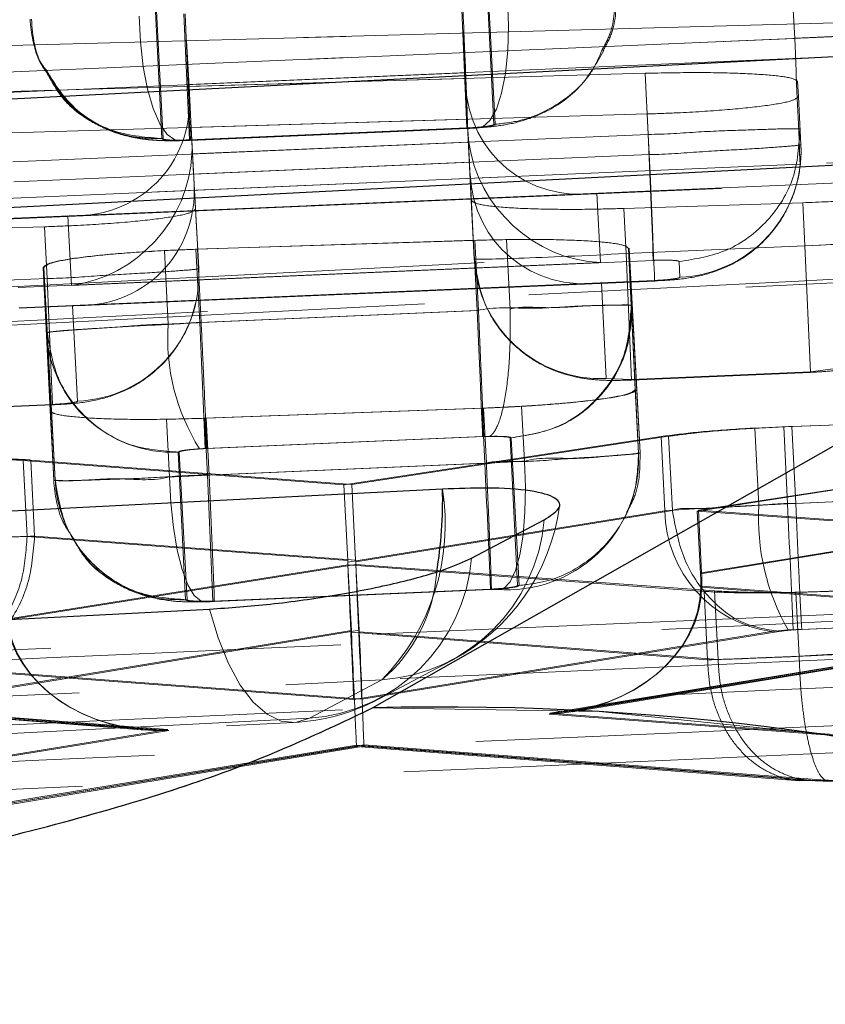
# Model space of a CAD drawing. Header units: millimetres. Extents: x 21 to 401, y 14 to 292.
# Tile 29 of 52: x 207.28 to 208.87, y 277.02 to 278.97. Entities that reach past the tile are written whole.
import ezdxf

# ---------------------------------------------------------------- set-up
doc = ezdxf.new("R2010")
doc.units = ezdxf.units.MM
doc.linetypes.add('HIDDEN', pattern=[1.905, 1.27, -0.635])

msp = doc.modelspace()

# ---------------------------------------------------------------- linework, layer by layer
at = {"color": 7, "linetype": 'Continuous', "lineweight": 25}
for p, q in [((207.973684, 277.609), (211.761988, 279.763767)), ((208.168848, 277.904535), (208.312298, 277.980486))]:
    msp.add_line(p, q, dxfattribs=at)
at = {"color": 7, "linetype": 'HIDDEN', "lineweight": 18}
for p, q in [((207.973684, 277.609), (211.761988, 279.763767)), ((208.213086, 278.761277), (208.198703, 279.052788)), ((208.200275, 279.052982), (208.215932, 278.761441)), ((207.543223, 279.024715), (207.557524, 278.733158)), ((207.560378, 278.733203), (207.544803, 279.024715)), ((208.807065, 278.931165), (208.801496, 279.039541)), ((207.611772, 278.730595), (207.601129, 278.979385)), ((209.107014, 278.967852), (207.606348, 278.926099)), ((206.651448, 278.900156), (208.152155, 278.941149)), ((206.654607, 278.838703), (208.807065, 278.931165)), ((209.108232, 278.944099), (206.955775, 278.851638)), ((207.606348, 278.926099), (207.611165, 278.836379)), ((207.610778, 278.83991), (207.606348, 278.926099)), ((208.152155, 278.941149), (208.156529, 278.851936)), ((208.156153, 278.863335), (208.152155, 278.941149)), ((207.610778, 278.83991), (209.110278, 278.904328)), ((208.156153, 278.863335), (206.656652, 278.798917)), ((208.156529, 278.851936), (207.256033, 278.826335)), ((207.611165, 278.836379), (208.511653, 278.862143)), ((208.161957, 278.746286), (208.156529, 278.851936)), ((208.517852, 278.741533), (208.511653, 278.862143)), ((207.616783, 278.727064), (207.611165, 278.836379)), ((208.161957, 278.746286), (208.157389, 278.839225)), ((208.814419, 278.816009), (208.812903, 278.845528)), ((208.812903, 278.845513), (208.814419, 278.816009)), ((207.616783, 278.727064), (207.611802, 278.819958)), ((208.819295, 278.721133), (208.814419, 278.816009)), ((207.26022, 278.744826), (208.160485, 278.771231)), ((208.515785, 278.781766), (207.615527, 278.755197)), ((208.160485, 278.771231), (208.168338, 278.611133)), ((208.16484, 278.686488), (208.160485, 278.771231)), ((208.519894, 278.701747), (208.515785, 278.781766)), ((207.611772, 278.730595), (208.159744, 278.754139)), ((207.611817, 278.729612), (208.159774, 278.753171)), ((208.160899, 278.754184), (207.614019, 278.7307)), ((207.614093, 278.729716), (208.161107, 278.753215)), ((207.615527, 278.755197), (207.624177, 278.594131)), ((207.620258, 278.663093), (207.615527, 278.755197)), ((208.145692, 278.752545), (208.187225, 278.755048)), ((208.159744, 278.754139), (208.175509, 278.755033)), ((208.160899, 278.754184), (208.161103, 278.753305)), ((207.614019, 278.7307), (207.599069, 278.730253)), ((208.517852, 278.741533), (207.616861, 278.70282)), ((207.26316, 278.68762), (208.163782, 278.726319)), ((207.599069, 278.730253), (207.592106, 278.729075)), ((206.966462, 278.602848), (209.118194, 278.69528)), ((207.620258, 278.663093), (208.519894, 278.701747)), ((208.817753, 278.682375), (206.665295, 278.589899)), ((208.16484, 278.686488), (207.265205, 278.647834)), ((209.120966, 278.655523), (207.371636, 278.580377)), ((207.393723, 278.580347), (209.121006, 278.654555)), ((208.174276, 278.495589), (208.16608, 278.662378)), ((207.630224, 278.476411), (207.621283, 278.643155)), ((206.66734, 278.550113), (208.41667, 278.625274)), ((206.667381, 278.549144), (208.394698, 278.623352)), ((208.41667, 278.625274), (208.423401, 278.488213)), ((208.174276, 278.495589), (208.168338, 278.611133)), ((208.469606, 278.595174), (208.822983, 278.606454)), ((208.474184, 278.506139), (208.469606, 278.595174)), ((208.827357, 278.521309), (208.822983, 278.606454)), ((207.371636, 278.580377), (207.378986, 278.443346)), ((207.630224, 278.476411), (207.624177, 278.594131)), ((207.325528, 278.559083), (206.97214, 278.548071)), ((207.33077, 278.457025), (207.325528, 278.559083)), ((207.624814, 278.514603), (208.172879, 278.532246)), ((207.627772, 278.514707), (208.175837, 278.532335)), ((208.180009, 278.393427), (208.172879, 278.532246)), ((208.182967, 278.393546), (208.175837, 278.532335)), ((208.238224, 278.533796), (208.258069, 278.533781)), ((208.245273, 278.396571), (208.238224, 278.533796)), ((208.827357, 278.521309), (208.474184, 278.506139)), ((208.475131, 278.518731), (208.480301, 278.516451)), ((208.480305, 278.516451), (208.480301, 278.516525)), ((208.838045, 278.27155), (208.827357, 278.521309)), ((207.562483, 278.512055), (207.624814, 278.514603)), ((207.569952, 278.366679), (207.562483, 278.512055)), ((207.63225, 278.369898), (207.624814, 278.514603)), ((207.635204, 278.370017), (207.627772, 278.514707)), ((208.484872, 278.256366), (208.474184, 278.506139)), ((208.48444, 278.403783), (208.478655, 278.516347)), ((208.478655, 278.516347), (208.492371, 278.237635)), ((208.480301, 278.516451), (208.495318, 278.237784)), ((208.486083, 278.403962), (208.480301, 278.516451)), ((208.423401, 278.488213), (207.273847, 278.438831)), ((207.329619, 278.350005), (207.322999, 278.47884)), ((207.336835, 278.196016), (207.322999, 278.47884)), ((207.339785, 278.196076), (207.324653, 278.478855)), ((207.331273, 278.350035), (207.324653, 278.478855)), ((207.378986, 278.443346), (208.527802, 278.492698)), ((208.57872, 278.490463), (208.58031, 278.459513)), ((206.977597, 278.441856), (207.33077, 278.457025)), ((207.275893, 278.399045), (208.425357, 278.448427)), ((207.275934, 278.398076), (208.403385, 278.446505)), ((207.33077, 278.457025), (207.341506, 278.20822)), ((208.530581, 278.452942), (207.381117, 278.40356)), ((207.403204, 278.403545), (208.530622, 278.451974)), ((208.425357, 278.448427), (208.434633, 278.259614)), ((207.381117, 278.40356), (207.391242, 278.214792)), ((208.48444, 278.403783), (208.498816, 278.112212)), ((208.48444, 278.403724), (208.48444, 278.403783)), ((208.486087, 278.403902), (208.486083, 278.403962)), ((208.501759, 278.112391), (208.486087, 278.403902)), ((207.63225, 278.369898), (208.180009, 278.393427)), ((208.182967, 278.393546), (207.635204, 278.370032)), ((208.245276, 278.396556), (208.245273, 278.396571)), ((207.343905, 278.058434), (207.329619, 278.350005)), ((207.331273, 278.350005), (207.331273, 278.350035)), ((207.331273, 278.350035), (207.346856, 278.058523)), ((208.484824, 278.257335), (208.838, 278.272519)), ((208.484872, 278.256366), (208.838045, 278.27155)), ((208.838, 278.272519), (208.887718, 278.279075)), ((208.838, 278.272519), (208.838045, 278.27155)), ((208.434633, 278.259614), (208.484824, 278.257335)), ((208.484824, 278.257335), (208.484872, 278.256366)), ((208.498812, 278.112242), (208.492371, 278.237635)), ((208.501759, 278.112391), (208.495318, 278.237784)), ((206.989038, 278.192112), (207.341543, 278.207252)), ((207.341506, 278.20822), (206.989064, 278.193096)), ((207.343901, 278.058479), (207.336835, 278.196016)), ((207.339789, 278.196061), (207.339785, 278.196076)), ((207.339789, 278.196061), (207.346856, 278.058493)), ((208.189967, 278.200814), (207.642007, 278.180862)), ((208.192821, 278.200919), (207.644856, 278.180981)), ((208.267852, 278.20454), (208.189967, 278.200814)), ((208.195544, 278.092259), (208.189967, 278.200814)), ((208.198397, 278.092379), (208.192821, 278.200919)), ((208.273414, 278.096298), (208.267852, 278.20454)), ((208.785365, 278.164202), (209.392625, 278.187076)), ((208.801459, 278.164783), (209.389324, 278.186912)), ((207.644856, 278.180981), (207.566882, 278.179029)), ((207.572735, 278.06511), (207.566882, 278.179029)), ((207.64777, 278.068716), (207.642007, 278.180862)), ((207.650619, 278.06885), (207.644856, 278.180981)), ((209.64042, 278.156126), (208.614799, 277.997697)), ((209.635056, 278.155783), (208.616941, 277.999336)), ((208.728722, 278.161624), (208.785365, 278.164202)), ((208.736549, 278.00929), (208.728722, 278.161624)), ((208.793173, 278.012196), (208.785365, 278.164202)), ((208.809263, 278.012866), (208.801459, 278.164783)), ((208.190865, 278.144637), (207.643042, 278.121093)), ((207.646712, 278.121272), (208.193491, 278.144741)), ((207.916825, 278.049463), (208.543385, 278.144861)), ((207.932505, 278.050074), (208.558175, 278.145337)), ((208.193491, 278.144741), (208.204455, 278.145114)), ((208.259831, 277.850607), (208.245459, 278.142119)), ((208.247102, 278.142298), (208.262778, 277.850771)), ((208.550918, 277.998218), (208.543385, 278.144861)), ((208.565707, 277.998784), (208.558175, 278.145337)), ((207.589979, 278.114045), (207.604262, 277.822489)), ((207.607212, 277.822534), (207.59163, 278.114045)), ((207.643042, 278.121093), (207.631855, 278.120512)), ((208.498816, 278.112212), (208.498812, 278.112242)), ((207.291502, 277.947405), (207.283775, 278.097758)), ((207.283775, 278.097758), (207.916825, 278.049463)), ((207.298557, 278.098384), (207.932505, 278.050074)), ((207.30628, 277.948135), (207.298557, 278.098384)), ((208.195544, 278.092259), (207.64777, 278.068716)), ((207.650619, 278.06885), (208.198386, 278.092364)), ((208.198397, 278.092364), (208.198397, 278.092379)), ((207.343901, 278.058479), (207.343905, 278.058434)), ((207.346856, 278.058523), (207.346856, 278.058493)), ((207.658458, 277.818942), (207.64777, 278.068716)), ((207.940183, 277.900616), (207.932505, 278.050074)), ((207.924507, 277.899945), (207.916825, 278.049463)), ((209.646239, 278.042877), (208.621169, 277.873704)), ((208.623304, 277.875477), (209.640874, 278.042564)), ((208.793173, 278.012196), (209.400269, 278.038287)), ((209.396972, 278.038094), (208.809263, 278.012866)), ((208.809267, 278.012851), (208.809263, 278.012866)), ((207.924667, 277.896577), (208.550918, 277.998218)), ((208.565707, 277.998784), (207.940339, 277.897248)), ((208.565711, 277.998665), (208.565707, 277.998784)), ((208.621169, 277.873704), (208.614799, 277.997697)), ((208.614799, 277.997697), (209.756366, 277.916783)), ((208.616941, 277.999336), (209.772467, 277.917469)), ((208.623304, 277.875477), (208.616941, 277.999336)), ((207.291502, 277.947405), (207.924507, 277.899945)), ((207.291505, 277.947331), (207.291502, 277.947405)), ((207.30628, 277.948106), (207.30628, 277.948135)), ((207.940183, 277.900616), (207.30628, 277.948135)), ((211.144564, 277.890811), (204.738683, 277.615109)), ((207.925058, 277.891243), (207.224953, 277.780393)), ((207.940525, 277.891869), (207.245688, 277.781302)), ((208.628255, 277.839148), (207.925058, 277.891243)), ((207.931708, 277.761856), (207.925058, 277.891243)), ((207.947175, 277.762467), (207.940525, 277.891869)), ((208.648994, 277.839983), (207.940525, 277.891869)), ((207.658409, 277.819926), (208.206306, 277.84347)), ((207.658458, 277.818942), (208.206343, 277.842486)), ((208.207845, 277.843514), (207.661114, 277.820045)), ((207.661173, 277.819076), (208.208053, 277.842561)), ((208.192735, 277.84189), (208.242315, 277.8449)), ((208.206306, 277.84347), (208.219915, 277.844215)), ((208.207845, 277.843514), (208.208046, 277.84265)), ((208.621657, 277.847493), (209.764282, 277.761498)), ((209.780446, 277.762184), (208.623792, 277.849222)), ((208.635206, 277.703846), (208.628255, 277.839148)), ((208.655938, 277.704829), (208.648994, 277.839983)), ((208.873912, 277.839014), (208.809524, 277.836868)), ((208.815991, 277.710969), (208.809524, 277.836868)), ((207.661114, 277.820045), (207.648261, 277.819643)), ((207.658409, 277.819926), (207.658458, 277.818942)), ((208.322152, 277.596692), (209.455366, 277.783716)), ((209.4504, 277.783418), (208.323899, 277.59845)), ((208.36817, 277.601475), (209.485388, 277.785862)), ((208.369776, 277.603188), (209.480236, 277.785519)), ((209.411005, 277.789498), (208.803951, 277.763406)), ((208.821273, 277.764121), (209.397665, 277.788872)), ((207.231807, 277.646938), (207.931708, 277.761856)), ((207.947175, 277.762467), (207.252546, 277.647832)), ((207.931868, 277.758414), (208.635206, 277.703816)), ((208.761576, 277.75971), (207.936476, 277.625779)), ((208.655945, 277.704725), (207.947331, 277.759144)), ((207.952197, 277.626449), (208.775706, 277.760142)), ((208.794064, 277.762899), (208.761576, 277.75971)), ((208.803951, 277.763406), (208.794064, 277.762899)), ((208.635206, 277.703816), (208.635206, 277.703846)), ((208.655945, 277.704725), (208.655938, 277.704829)), ((207.936476, 277.625779), (207.102667, 277.688304)), ((207.117154, 277.689049), (207.952197, 277.626449)), ((207.992165, 277.664611), (207.848719, 277.588675)), ((207.992165, 277.664611), (207.848719, 277.588675)), ((206.393766, 277.653033), (207.525003, 277.565235)), ((206.399067, 277.653137), (207.523226, 277.566815)), ((207.5712, 277.564431), (206.423799, 277.653495)), ((206.428929, 277.653614), (207.569278, 277.56604)), ((209.5744, 277.502442), (208.322152, 277.596692)), ((208.323899, 277.59845), (209.590985, 277.503097)), ((207.569278, 277.56604), (206.31755, 277.362475)), ((206.334035, 277.363235), (207.5712, 277.564431)), ((207.94193, 277.535671), (207.04219, 277.387926)), ((207.06167, 277.388671), (207.956004, 277.536282)), ((207.07194, 277.390027), (207.941978, 277.532885)), ((207.091696, 277.390802), (207.956257, 277.533496)), ((208.847335, 277.465397), (207.94193, 277.535671)), ((207.941978, 277.532885), (208.817313, 277.464935)), ((207.956004, 277.536282), (208.867165, 277.466306)), ((207.956257, 277.533496), (208.837382, 277.46583)), ((208.817351, 277.465919), (208.847335, 277.465397)), ((208.879995, 277.464906), (208.847335, 277.465397))]:
    msp.add_line(p, q, dxfattribs=at)
at = {"color": 7, "linetype": 'HIDDEN', "lineweight": 18, "flags": 128}
for points in [[(208.175509, 278.755033), (208.191006, 278.756702), (208.205382, 278.768951), (208.218026, 278.791228), (208.228393, 278.82261), (208.236041, 278.861741), (208.240642, 278.906951), (208.242002, 278.956303), (208.240057, 279.007697)], [(207.592106, 278.729075), (207.583408, 278.730566), (207.567959, 278.741443), (207.553378, 278.762424), (207.540284, 278.792614), (207.529235, 278.830731), (207.5207, 278.875152), (207.515041, 278.923983), (207.512504, 278.975153)], [(208.817753, 278.682375), (208.817395, 278.69069), (208.816684, 278.707245), (208.815644, 278.73146), (208.814311, 278.762514), (208.812728, 278.799349), (208.810951, 278.8407), (208.809043, 278.88515), (208.807065, 278.931165)], [(208.519894, 278.701747), (208.522103, 278.650323), (208.524219, 278.601089), (208.526148, 278.556177), (208.52781, 278.517509), (208.529132, 278.486723), (208.530056, 278.465161), (208.530548, 278.453732), (208.530581, 278.452942)], [(201.217948, 278.130064), (201.953812, 278.167883), (204.897265, 278.319115), (209.693792, 278.565595)], [(201.217948, 278.130064), (201.953812, 278.167883), (204.897265, 278.319115), (209.693792, 278.565595)], [(201.100471, 278.04842), (206.993679, 278.351286), (209.519337, 278.481105)], [(209.550346, 278.489629), (208.814486, 278.45181), (205.871033, 278.300548), (201.131507, 278.056974)], [(209.550346, 278.489629), (208.814486, 278.45181), (205.871033, 278.300548), (201.131507, 278.056974)], [(208.180009, 278.393427), (208.18201, 278.347412), (208.183943, 278.302962), (208.185746, 278.261626), (208.187352, 278.22479), (208.188708, 278.193736), (208.189766, 278.169507), (208.190492, 278.152967), (208.190865, 278.144637)], [(208.219915, 277.844215), (208.233139, 277.845735), (208.24534, 277.857834), (208.255994, 277.880007), (208.264644, 277.9113), (208.270925, 277.950371), (208.274565, 277.995536), (208.275407, 278.044889), (208.273414, 278.096298)], [(207.648261, 277.819643), (207.634862, 277.82), (207.621577, 277.830938), (207.608974, 277.851993), (207.597586, 277.882257), (207.587904, 277.920464), (207.580338, 277.964974), (207.575208, 278.013879), (207.572735, 278.06511)], [(207.848719, 277.588675), (207.821275, 277.580405), (207.793171, 277.583042), (207.765165, 277.596498), (207.738011, 277.620429), (207.712444, 277.654195), (207.689143, 277.696872), (207.668743, 277.747312), (207.651789, 277.80416)], [(207.848719, 277.588675), (207.821275, 277.580405), (207.793171, 277.583042), (207.765165, 277.596498), (207.738011, 277.620429), (207.712444, 277.654195), (207.689143, 277.696872), (207.668743, 277.747312), (207.651789, 277.80416)], [(207.986797, 277.626777), (208.087216, 277.679929), (208.130251, 277.702713)], [(200.192559, 277.262965), (200.928415, 277.300859), (203.871845, 277.452433), (207.992165, 277.664611)], [(200.192559, 277.262965), (200.928415, 277.300859), (203.871845, 277.452433), (207.992165, 277.664611)], [(207.848719, 277.588675), (207.112863, 277.550766), (204.169436, 277.399162), (200.106121, 277.18986)], [(207.848719, 277.588675), (207.112863, 277.550766), (204.169436, 277.399162), (200.106121, 277.18986)], [(200.075085, 277.181307), (205.494932, 277.46048), (207.817725, 277.580136)]]:
    msp.add_lwpolyline(points, dxfattribs=at)
at = {"color": 7, "linetype": 'Continuous', "lineweight": 25, "flags": 128}
for points in [[(209.813381, 278.942102), (209.077514, 278.904298), (206.134054, 278.753066), (201.337508, 278.506631)], [(200.934584, 278.27237), (201.670448, 278.310189), (204.613904, 278.461495), (209.353435, 278.705114)], [(208.111725, 278.041104), (207.375864, 278.003225), (204.432419, 277.85168), (200.312077, 277.639532)], [(199.909172, 277.405241), (200.645029, 277.443165), (203.588462, 277.594814), (207.651789, 277.80416)]]:
    msp.add_lwpolyline(points, dxfattribs=at)
at = {"color": 7, "linetype": 'HIDDEN', "lineweight": 18}
for centre, radius, start, end in [((292.045843, 282.533965), 83.971214, 182.4100301, 182.57994709), ((171.685398, 277.361967), 35.954683, 2.1816784, 2.5785056), ((182.743449, 277.586265), 25.800281, 2.0133701, 2.5664112), ((208.570066, 278.708835), 0.249532, 272.352865, 2.824872), ((208.423425, 278.508865), 0.249502, 183.050067, 272.574661), ((207.380998, 278.46411), 0.249529, 272.35292, 2.825707), ((92.156514, 273.361232), 116.135533, 2.36062501, 2.48348325), ((207.979909, 278.338903), 0.410897, 176.123968, 212.10678), ((385.219138, 285.94828), 177.748515, 182.44357023, 182.5238458), ((207.578775, 278.363305), 0.249511, 183.055513, 272.573631), ((380.574705, 285.424559), 172.535034, 182.43565809, 182.51835397), ((208.239075, 278.102268), 0.259983, 265.511656, 1.265575), ((207.59654, 278.071401), 0.250019, 182.207312, 256.890605), ((142.863772, 275.211631), 64.849821, 2.30519424, 2.52521246), ((207.677258, 277.971844), 0.439953, 315.706807, 9.057541), ((435.831765, 287.722597), 227.246153, 182.4490381, 182.51182453), ((207.94029, 278.061536), 0.406, 297.897299, 352.342361), ((208.794745, 278.00129), 0.243846, 180.721803, 262.182095), ((209.177746, 277.98237), 0.442017, 176.508385, 209.770065), ((207.969033, 278.008217), 0.344384, 273.851491, 355.381341), ((207.825611, 277.932254), 0.344355, 273.84784, 355.382957), ((207.795253, 277.898471), 0.30572, 310.097659, 356.019885), ((207.79684, 277.985592), 0.406, 272.948774, 297.896742), ((208.110742, 272.39174), 5.219059, 15.224728, 91.504823)]:
    msp.add_arc(centre, radius, start, end, dxfattribs=at)
at = {"color": 8, "linetype": 'Continuous', "lineweight": 25}
msp.add_arc((207.254193, 278.018901), 0.857819, 350.495268, 1.483112, dxfattribs=at)
at = {"color": 7, "linetype": 'Continuous', "lineweight": 25}
msp.add_arc((208.110742, 272.39174), 5.219059, 15.224728, 91.504823, dxfattribs=at)
at = {"color": 7, "linetype": 'HIDDEN', "lineweight": 18}
for centre, major_axis, ratio, start_param, end_param in [((208.807292, 278.926747), (0.299626, 0.014974), 0.01475509, 6.28302539, 7.8540023), ((208.40598, 278.874064), (0.175682, 0.192641), 0.91538181, 2.40566335, 3.96807147), ((207.360948, 278.829171), (0.193178, -0.175379), 0.91537876, 5.44833583, 7.02748535), ((208.411628, 278.759115), (-0.012316, 0.250675), 0.99610417, 1.57304845, 1.65295763), ((207.367112, 278.714244), (-0.013441, 0.250618), 0.99610388, 4.61348636, 4.71013695), ((208.412714, 278.737009), (0.192746, -0.175777), 0.91538181, 3.96807147, 5.4505704), ((207.368297, 278.692143), (0.175215, 0.192997), 0.91537876, 3.9658369, 5.44833583), ((208.164891, 278.686489), (-0.012829, 0.249679), 0.00019859, 1.57079466, 1.66748026), ((207.620209, 278.66309), (-0.012829, 0.249679), 0.00019859, 4.63244311, 4.71238731), ((208.414669, 278.697219), (0.175682, 0.192641), 0.91538181, 2.40566335, 3.96807147), ((207.37043, 278.65236), (0.193178, -0.175379), 0.91537876, 5.44833583, 7.02748535), ((208.827076, 278.525733), (0.299626, 0.014974), 0.01475509, 4.71259094, 6.28302539), ((208.473901, 278.510556), (0.299626, 0.014974), 0.01475509, 3.14141472, 4.71259094), ((207.632627, 278.36502), (0.304798, 0.015196), 0.0160063, 1.57124011, 1.77710868), ((208.195402, 278.096796), (0.30091, 0.015029), 0.01506959, 4.71210927, 4.97388237), ((207.650157, 278.073277), (0.29982, 0.014982), 0.01480264, 4.45045957, 4.71318905), ((208.793535, 278.007338), (0.304679, 0.015191), 0.01597813, 1.57118321, 1.75813754), ((208.793603, 278.007499), (0.30294, 0.015116), 0.01556187, 1.75959151, 2.49914208), ((207.063485, 277.93312), (0.303651, 0.015147), 0.01573245, 0.64340305, 1.38125212), ((207.768925, 277.886339), (-0.007186, 0.250719), 0.62199671, 4.73540868, 4.74884407), ((207.925787, 277.874577), (-0.010831, 0.251514), 0.00069633, 1.48317813, 2.99443461), ((207.784624, 277.887012), (-0.007188, 0.250719), 0.62190817, 4.73541486, 4.74883517), ((207.941508, 277.875253), (-0.010837, 0.251514), 0.00087192, 1.48317107, 2.99443456), ((208.46703, 277.872504), (-0.017996, 0.249985), 0.62310566, 4.57438327, 4.67945285), ((208.464746, 277.870791), (-0.018083, 0.249985), 0.62366758, 4.5740753, 4.67892349), ((208.311463, 277.845494), (0.31002, 0.013718), 0.80247193, 4.71135526, 6.2361352), ((208.313212, 277.847247), (0.310408, 0.013611), 0.80148276, 4.7116776, 6.23645271), ((207.558591, 277.814829), (0.310431, 0.013133), 0.80147785, 3.20157495, 4.71291071), ((207.560513, 277.813234), (0.310054, 0.012993), 0.80246451, 3.20189153, 4.71323148), ((207.776972, 277.759139), (-0.018055, 0.249986), 0.61689576, 4.66498927, 4.67874154), ((207.931242, 277.784471), (-0.010735, 0.251585), 0.001933, 1.67444962, 3.29054104), ((207.791743, 277.759728), (-0.018122, 0.249985), 0.61965877, 4.66517256, 4.67845583), ((207.945316, 277.785075), (-0.010941, 0.251576), 0.00354109, 2.99264271, 4.60898487), ((208.88116, 277.719014), (0.305113, 0.01521), 0.01608138, 3.77404194, 4.49634546), ((208.8803, 277.718848), (0.303505, 0.015141), 0.0156975, 4.49810325, 4.71171192)]:
    msp.add_ellipse(centre, major_axis=major_axis, ratio=ratio, start_param=start_param, end_param=end_param, dxfattribs=at)
for points, knots in [([(208.427056, 278.908933), (208.432652, 278.919076), (208.451852, 278.953874), (208.451978, 278.994256), (208.452067, 279.022867)], [0, 0, 0, 0, 0.29149824, 1, 1, 1, 1]), ([(208.454913, 279.023061), (208.454724, 278.994474), (208.454448, 278.952823), (208.434478, 278.916939), (208.428214, 278.905684)], [0, 0, 0, 0, 0.68635273, 1, 1, 1, 1]), ([(208.161103, 278.753305), (208.16111, 278.753273), (208.161265, 278.752493), (208.16126, 278.75925), (208.16036, 278.786967), (208.158139, 278.844053), (208.155061, 278.918755), (208.15265, 278.974939), (208.151444, 279.003033)], [0, 0, 0, 0, 0.00574499, 0.14125644, 0.35592824, 0.57061101, 0.78529122, 1, 1, 1, 1]), ([(207.297168, 278.969103), (207.300234, 278.940665), (207.304623, 278.899946), (207.327685, 278.866849), (207.33464, 278.856868)], [0, 0, 0, 0, 0.69842393, 1, 1, 1, 1]), ([(207.328345, 278.869176), (207.326761, 278.871246), (207.305518, 278.899012), (207.302663, 278.935445), (207.300021, 278.969163)], [0, 0, 0, 0, 0.07455738, 1, 1, 1, 1]), ([(208.170864, 278.753633), (208.184963, 278.75468), (208.215177, 278.756925), (208.261809, 278.764472), (208.323867, 278.787193), (208.388127, 278.833118), (208.416082, 278.882289), (208.430189, 278.9071)], [0, 0, 0, 0, 0.13527662, 0.28989409, 0.48505819, 0.74016399, 1, 1, 1, 1]), ([(208.213086, 278.761277), (208.230041, 278.763025), (208.277058, 278.767873), (208.346047, 278.80119), (208.403085, 278.852648), (208.420575, 278.893715), (208.427056, 278.908933)], [0, 0, 0, 0, 0.1854376, 0.51422638, 0.82000011, 1, 1, 1, 1]), ([(207.560378, 278.733203), (207.527856, 278.735586), (207.46281, 278.740352), (207.377597, 278.791093), (207.344296, 278.843888), (207.328345, 278.869176)], [0, 0, 0, 0, 0.34253455, 0.68507717, 1, 1, 1, 1]), ([(207.329444, 278.869921), (207.339699, 278.850321), (207.360836, 278.809924), (207.412964, 278.769561), (207.46752, 278.743019), (207.517502, 278.731928), (207.560327, 278.728747), (207.588464, 278.729072), (207.604247, 278.729254)], [0, 0, 0, 0, 0.19484986, 0.40158663, 0.57149209, 0.73937806, 0.85380116, 1, 1, 1, 1]), ([(207.334111, 278.85654), (207.343416, 278.840177), (207.364144, 278.803725), (207.414333, 278.767038), (207.469477, 278.741249), (207.521089, 278.730936), (207.564559, 278.728559), (207.59461, 278.728954), (207.611294, 278.729592), (207.611817, 278.729612)], [0, 0, 0, 0, 0.16871503, 0.37585028, 0.54736755, 0.72726204, 0.84950924, 0.9952841, 1, 1, 1, 1]), ([(207.33464, 278.856868), (207.342383, 278.842913), (207.363754, 278.804395), (207.424846, 278.759882), (207.495342, 278.734058), (207.541203, 278.733394), (207.557524, 278.733158)], [0, 0, 0, 0, 0.17751756, 0.48996177, 0.81847988, 1, 1, 1, 1]), ([(208.511653, 278.862143), (208.545503, 278.862829), (208.613199, 278.8642), (208.703445, 278.862408), (208.771659, 278.857938), (208.807611, 278.85188), (208.811415, 278.847303), (208.812903, 278.845513)], [0, 0, 0, 0, 0.215125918, 0.430231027, 0.645788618, 0.861505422, 1, 1, 1, 1]), ([(208.814419, 278.816009), (208.811245, 278.813066), (208.804898, 278.807179), (208.753467, 278.798047), (208.677512, 278.790065), (208.593388, 278.784525), (208.537787, 278.782548), (208.515785, 278.781766)], [0, 0, 0, 0, 0.21511448, 0.43024882, 0.64495101, 0.85950035, 1, 1, 1, 1]), ([(208.159636, 278.753156), (208.161579, 278.753242), (208.169397, 278.753588), (208.177102, 278.754098), (208.182893, 278.754482)], [0, 0, 0, 0, 0.248553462, 1, 1, 1, 1]), ([(208.215932, 278.761441), (208.215724, 278.761103), (208.215171, 278.760202), (208.209057, 278.758586), (208.199133, 278.757117), (208.186772, 278.755843), (208.174684, 278.754848), (208.164634, 278.754364), (208.160899, 278.754184)], [0, 0, 0, 0, 0.12890857, 0.34323915, 0.55750658, 0.65111823, 0.87032445, 1, 1, 1, 1]), ([(208.175509, 278.755033), (208.181068, 278.755484), (208.192181, 278.756384), (208.204561, 278.758128), (208.211901, 278.759829), (208.212721, 278.760831), (208.213086, 278.761277)], [0, 0, 0, 0, 0.26173853, 0.52331057, 0.78799269, 1, 1, 1, 1]), ([(208.817705, 278.752083), (208.816431, 278.752313), (208.813023, 278.75293), (208.778089, 278.75248), (208.709547, 278.749967), (208.619224, 278.747181), (208.55152, 278.741532), (208.517872, 278.741533), (208.517852, 278.741533)], [0, 0, 0, 0, 0.1310546, 0.3506773, 0.569032, 0.78471943, 0.99987288, 1, 1, 1, 1]), ([(208.817705, 278.752083), (208.815594, 278.719128), (208.811373, 278.653215), (208.757287, 278.567738), (208.676943, 278.506057), (208.611461, 278.495661), (208.57872, 278.490463)], [0, 0, 0, 0, 0.24998874, 0.49999042, 0.74999119, 1, 1, 1, 1]), ([(207.557524, 278.733158), (207.557861, 278.732788), (207.55868, 278.731887), (207.565635, 278.730824), (207.578071, 278.730112), (207.594056, 278.729997), (207.60592, 278.730398), (207.611772, 278.730595)], [0, 0, 0, 0, 0.15255329, 0.37118713, 0.58497003, 0.79528413, 1, 1, 1, 1]), ([(208.519894, 278.701747), (208.519914, 278.701747), (208.553475, 278.701746), (208.621519, 278.707789), (208.712065, 278.712054), (208.780673, 278.71701), (208.813764, 278.719513), (208.819296, 278.721133), (208.819295, 278.721133), (208.819295, 278.721133)], [0, 0, 0, 0, 0.00012709, 0.2146863, 0.43310392, 0.65208736, 0.86906994, 0.99987291, 1, 1, 1, 1]), ([(208.53063, 278.452286), (208.541333, 278.452771), (208.572804, 278.454195), (208.616769, 278.459935), (208.675702, 278.478606), (208.734866, 278.515494), (208.785127, 278.573056), (208.813254, 278.640438), (208.819703, 278.688058), (208.819629, 278.712728), (208.819424, 278.718724), (208.819313, 278.720701), (208.819314, 278.720746), (208.819314, 278.720761)], [0, 0, 0, 0, 0.0706138, 0.20763658, 0.33576804, 0.47994126, 0.66915642, 0.83519896, 0.95986918, 0.98680445, 0.99970161, 0.99990054, 1, 1, 1, 1]), ([(208.822983, 278.606454), (208.856567, 278.607811), (208.923734, 278.610525), (209.013147, 278.617707), (209.080616, 278.626232), (209.116602, 278.634493), (209.12012, 278.63931), (209.121535, 278.641248)], [0, 0, 0, 0, 0.21370977, 0.42741991, 0.6412618, 0.85570511, 1, 1, 1, 1]), ([(208.168338, 278.611133), (208.171819, 278.608362), (208.17878, 278.602821), (208.231212, 278.596818), (208.308072, 278.593475), (208.392525, 278.593139), (208.447933, 278.594602), (208.469606, 278.595174)], [0, 0, 0, 0, 0.21570099, 0.43140354, 0.64697342, 0.86191578, 1, 1, 1, 1]), ([(207.624177, 278.594131), (207.621012, 278.591144), (207.614681, 278.585171), (207.56326, 278.575883), (207.487314, 278.567669), (207.403166, 278.561984), (207.347545, 278.559906), (207.325528, 278.559083)], [0, 0, 0, 0, 0.215092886, 0.430204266, 0.644912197, 0.859447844, 1, 1, 1, 1]), ([(208.838045, 278.27155), (208.847475, 278.272057), (208.872514, 278.273402), (208.90846, 278.277426), (208.957177, 278.288418), (209.016831, 278.315753), (209.074927, 278.367787), (209.120694, 278.446349), (209.124606, 278.507198), (209.126729, 278.540203)], [0, 0, 0, 0, 0.062743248, 0.166583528, 0.268327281, 0.410265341, 0.5983131, 0.782118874, 1, 1, 1, 1]), ([(208.172879, 278.532246), (208.206942, 278.533066), (208.275062, 278.534707), (208.366106, 278.533219), (208.435373, 278.52898), (208.472779, 278.522914), (208.476977, 278.518222), (208.478655, 278.516347)], [0, 0, 0, 0, 0.21319275, 0.42635194, 0.64056634, 0.85635415, 1, 1, 1, 1]), ([(207.322999, 278.47884), (207.326221, 278.481896), (207.332665, 278.488008), (207.385086, 278.497499), (207.46259, 278.506122), (207.528956, 278.510064), (207.562483, 278.512055)], [0, 0, 0, 0, 0.24930064, 0.49864616, 0.74672195, 1, 1, 1, 1]), ([(207.324653, 278.478855), (207.327923, 278.481904), (207.334464, 278.488003), (207.386881, 278.497515), (207.4642, 278.50589), (207.549497, 278.511738), (207.605713, 278.513871), (207.627772, 278.514707)], [0, 0, 0, 0, 0.215524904, 0.431073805, 0.646217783, 0.861177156, 1, 1, 1, 1]), ([(208.174246, 278.496141), (208.179644, 278.463229), (208.188997, 278.4062), (208.234195, 278.341254), (208.280953, 278.300464), (208.327273, 278.275837), (208.36943, 278.262693), (208.407108, 278.257044), (208.44243, 278.255208), (208.469886, 278.255957), (208.484872, 278.256366)], [0, 0, 0, 0, 0.220950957, 0.382864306, 0.519066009, 0.635096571, 0.732996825, 0.81565195, 0.899379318, 1, 1, 1, 1]), ([(208.527802, 278.492698), (208.533573, 278.492891), (208.545113, 278.493275), (208.560497, 278.493164), (208.572052, 278.492497), (208.577908, 278.491521), (208.5785, 278.490749), (208.57872, 278.490463)], [0, 0, 0, 0, 0.21896985, 0.43788971, 0.65671209, 0.87270661, 1, 1, 1, 1]), ([(207.33077, 278.457025), (207.33079, 278.457025), (207.364354, 278.457024), (207.432368, 278.46309), (207.522885, 278.467327), (207.591509, 278.472291), (207.624691, 278.474795), (207.630224, 278.476412), (207.630224, 278.476411), (207.630224, 278.476411)], [0, 0, 0, 0, 0.00012706, 0.21465234, 0.43279279, 0.65161241, 0.86865427, 0.99987294, 1, 1, 1, 1]), ([(207.341584, 278.20758), (207.35243, 278.208071), (207.383997, 278.2095), (207.427861, 278.215275), (207.486648, 278.233917), (207.545751, 278.270697), (207.596037, 278.328335), (207.624169, 278.395673), (207.630634, 278.443293), (207.630562, 278.46796), (207.630349, 278.474113), (207.630234, 278.476228), (207.630224, 278.476411)], [0, 0, 0, 0, 0.07150111, 0.20809527, 0.33484214, 0.4796228, 0.66849269, 0.83438982, 0.95897109, 0.98588619, 0.99877331, 1, 1, 1, 1]), ([(208.58031, 278.459513), (208.58012, 278.459204), (208.579613, 278.458383), (208.573954, 278.456914), (208.562572, 278.455273), (208.547425, 278.453824), (208.536097, 278.453231), (208.530581, 278.452942)], [0, 0, 0, 0, 0.13020179, 0.34579091, 0.56548359, 0.78844262, 1, 1, 1, 1]), ([(208.180009, 278.393427), (208.180029, 278.393432), (208.213024, 278.401683), (208.282338, 278.395352), (208.371494, 278.402836), (208.44052, 278.403972), (208.47718, 278.404976), (208.48444, 278.403723), (208.48444, 278.403724), (208.48444, 278.403724)], [0, 0, 0, 0, 0.00012903, 0.21427245, 0.42473872, 0.63498317, 0.84797328, 0.99995697, 1, 1, 1, 1]), ([(208.486083, 278.403962), (208.486083, 278.403962), (208.486084, 278.403962), (208.481285, 278.40497), (208.454269, 278.404324), (208.397438, 278.403991), (208.321896, 278.396941), (208.266867, 278.401972), (208.245293, 278.396576), (208.245273, 278.396571)], [0, 0, 0, 0, 0.00014444, 0.15296296, 0.34158464, 0.58996806, 0.8347296, 0.9998478, 1, 1, 1, 1]), ([(208.245459, 278.142119), (208.278193, 278.147318), (208.34366, 278.157717), (208.424004, 278.219379), (208.478085, 278.304856), (208.482322, 278.370768), (208.48444, 278.403724)], [0, 0, 0, 0, 0.24999498, 0.49997957, 0.74999818, 1, 1, 1, 1]), ([(208.486087, 278.403902), (208.483974, 278.370948), (208.47975, 278.305037), (208.42567, 278.219557), (208.345318, 278.157895), (208.279841, 278.147497), (208.247102, 278.142298)], [0, 0, 0, 0, 0.25000606, 0.50001788, 0.75000108, 1, 1, 1, 1]), ([(208.245276, 278.396556), (208.245421, 278.368421), (208.245711, 278.312155), (208.238734, 278.236906), (208.227112, 278.179343), (208.216041, 278.155681), (208.208294, 278.147399), (208.205992, 278.146029), (208.204455, 278.145114)], [0, 0, 0, 0, 0.22694084, 0.45384435, 0.68077253, 0.90769227, 0.93831954, 1, 1, 1, 1]), ([(207.329619, 278.350005), (207.329619, 278.350005), (207.329618, 278.350005), (207.341279, 278.35246), (207.39263, 278.356405), (207.471787, 278.360481), (207.536927, 278.36668), (207.569932, 278.366679), (207.569952, 278.366679)], [0, 0, 0, 0, 0.00014463, 0.24827461, 0.50098518, 0.7540609, 0.99985195, 1, 1, 1, 1]), ([(207.635193, 278.370017), (207.635177, 278.370017), (207.627619, 278.370018), (207.586499, 278.366725), (207.512306, 278.363887), (207.425512, 278.358244), (207.363707, 278.353976), (207.334879, 278.351239), (207.332228, 278.350332), (207.331273, 278.350005)], [0, 0, 0, 0, 0.00010173, 0.04762428, 0.25977303, 0.4725899, 0.6885262, 0.8877869, 1, 1, 1, 1]), ([(207.635193, 278.370017), (207.636593, 278.339135), (207.639392, 278.277368), (207.643009, 278.197902), (207.645732, 278.139398), (207.646385, 278.127314), (207.646712, 278.121272)], [0, 0, 0, 0, 0.249992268, 0.499999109, 0.750003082, 1, 1, 1, 1]), ([(207.59163, 278.114045), (207.55892, 278.116344), (207.493501, 278.120942), (207.408777, 278.17435), (207.347423, 278.25334), (207.336656, 278.317785), (207.331273, 278.350005)], [0, 0, 0, 0, 0.249990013, 0.499991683, 0.750018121, 1, 1, 1, 1]), ([(208.495318, 278.237784), (208.492079, 278.234768), (208.485601, 278.228735), (208.433263, 278.219088), (208.355984, 278.210427), (208.270819, 278.204224), (208.214728, 278.201847), (208.192821, 278.200919)], [0, 0, 0, 0, 0.21566701, 0.43134585, 0.64673867, 0.86202541, 1, 1, 1, 1]), ([(208.492371, 278.237635), (208.489085, 278.234601), (208.482513, 278.228532), (208.42979, 278.218896), (208.356081, 278.210446), (208.295763, 278.206408), (208.267852, 278.20454)], [0, 0, 0, 0, 0.25952315, 0.51909814, 0.7774654, 1, 1, 1, 1]), ([(207.391242, 278.214792), (207.39105, 278.214482), (207.390538, 278.213662), (207.38487, 278.212194), (207.373481, 278.210546), (207.35834, 278.209125), (207.34702, 278.208517), (207.341506, 278.20822)], [0, 0, 0, 0, 0.13050313, 0.34618565, 0.56584403, 0.78851523, 1, 1, 1, 1]), ([(207.642007, 278.180862), (207.607936, 278.179925), (207.539801, 278.178052), (207.448839, 278.17923), (207.379739, 278.183352), (207.34259, 278.189387), (207.338474, 278.194128), (207.336835, 278.196016)], [0, 0, 0, 0, 0.21341637, 0.4267993, 0.64115156, 0.8570344, 1, 1, 1, 1]), ([(208.543385, 278.144861), (208.566294, 278.147854), (208.612114, 278.153842), (208.682611, 278.159062), (208.722212, 278.161263), (208.728722, 278.161624)], [0, 0, 0, 0, 0.45520141, 0.91043843, 1, 1, 1, 1]), ([(208.558175, 278.145337), (208.574357, 278.147507), (208.613202, 278.152714), (208.69743, 278.159929), (208.766689, 278.163161), (208.801459, 278.164783)], [0, 0, 0, 0, 0.26231725, 0.62966887, 1, 1, 1, 1]), ([(208.245459, 278.142119), (208.245107, 278.142488), (208.244255, 278.143384), (208.237268, 278.144464), (208.224868, 278.145125), (208.208817, 278.145252), (208.19685, 278.144842), (208.190865, 278.144637)], [0, 0, 0, 0, 0.15268044, 0.37018831, 0.58244617, 0.79115696, 1, 1, 1, 1]), ([(208.204455, 278.145114), (208.208268, 278.14518), (208.2179, 278.145348), (208.231381, 278.145106), (208.2414, 278.144324), (208.246396, 278.14333), (208.246882, 278.14262), (208.247102, 278.142298)], [0, 0, 0, 0, 0.16276103, 0.41114402, 0.65970156, 0.84562878, 1, 1, 1, 1]), ([(207.631855, 278.120512), (207.626239, 278.120113), (207.614773, 278.119299), (207.601107, 278.11762), (207.591704, 278.115765), (207.590554, 278.114618), (207.589979, 278.114045)], [0, 0, 0, 0, 0.24044426, 0.49083162, 0.74562445, 1, 1, 1, 1]), ([(207.59163, 278.114045), (207.591792, 278.11433), (207.592249, 278.115128), (207.597343, 278.116616), (207.608468, 278.118397), (207.624332, 278.119961), (207.637899, 278.120874), (207.645427, 278.121214), (207.646712, 278.121272)], [0, 0, 0, 0, 0.10952301, 0.30681956, 0.52221016, 0.73746214, 0.95519867, 1, 1, 1, 1]), ([(208.198397, 278.092379), (208.198417, 278.092384), (208.218794, 278.09748), (208.274947, 278.093098), (208.340524, 278.100386), (208.408041, 278.103984), (208.463374, 278.108074), (208.496252, 278.110641), (208.50176, 278.112391), (208.501759, 278.112391), (208.501759, 278.112391)], [0, 0, 0, 0, 0.00012904, 0.13234187, 0.34725015, 0.4396355, 0.6542127, 0.87104511, 0.9998709, 1, 1, 1, 1]), ([(208.259831, 277.850607), (208.277381, 277.852468), (208.324328, 277.857445), (208.394115, 277.890617), (208.455623, 277.951177), (208.494846, 278.027909), (208.497493, 278.08411), (208.498816, 278.112212)], [0, 0, 0, 0, 0.13430832, 0.35927671, 0.57285942, 0.78641751, 1, 1, 1, 1]), ([(208.498812, 278.112242), (208.498812, 278.112242), (208.498813, 278.112242), (208.488691, 278.109705), (208.442934, 278.107362), (208.369502, 278.098557), (208.305259, 278.104792), (208.273432, 278.096303), (208.273414, 278.096298)], [0, 0, 0, 0, 0.00015014, 0.23647527, 0.48902335, 0.74296245, 0.99984957, 1, 1, 1, 1]), ([(208.501759, 278.112391), (208.501563, 278.083806), (208.501277, 278.042067), (208.481252, 278.006108), (208.474941, 277.994776)], [0, 0, 0, 0, 0.68485734, 1, 1, 1, 1]), ([(207.039415, 278.099248), (207.064044, 278.099996), (207.122895, 278.101783), (207.212181, 278.101707), (207.259726, 278.099085), (207.283775, 278.097758)], [0, 0, 0, 0, 0.26235613, 0.626884, 1, 1, 1, 1]), ([(207.1122, 278.101498), (207.145104, 278.101869), (207.210909, 278.102611), (207.269499, 278.100507), (207.294533, 278.098678), (207.298557, 278.098384)], [0, 0, 0, 0, 0.456322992, 0.91260623, 1, 1, 1, 1]), ([(208.208046, 277.84265), (208.208053, 277.842618), (208.208241, 277.841833), (208.208177, 277.848568), (208.207315, 277.876319), (208.205084, 277.933396), (208.202003, 278.008096), (208.199592, 278.064275), (208.198386, 278.092364)], [0, 0, 0, 0, 0.00569762, 0.14125522, 0.35594651, 0.57063795, 0.78532364, 1, 1, 1, 1]), ([(207.64777, 278.068716), (207.64775, 278.068716), (207.613724, 278.068716), (207.545817, 278.063052), (207.456043, 278.06029), (207.38729, 278.057938), (207.350944, 278.057252), (207.343901, 278.058479), (207.343901, 278.058479), (207.343901, 278.058479)], [0, 0, 0, 0, 0.000125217, 0.214445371, 0.425502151, 0.636288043, 0.849550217, 0.999874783, 1, 1, 1, 1]), ([(207.343905, 278.058434), (207.346968, 278.029994), (207.351351, 277.989309), (207.374388, 277.95624), (207.381322, 277.946288)], [0, 0, 0, 0, 0.69903864, 1, 1, 1, 1]), ([(207.346856, 278.058493), (207.346856, 278.058493), (207.346855, 278.058494), (207.356072, 278.057473), (207.400695, 278.057487), (207.47568, 278.064175), (207.540807, 278.056593), (207.572716, 278.065105), (207.572735, 278.06511)], [0, 0, 0, 0, 0.000107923, 0.219189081, 0.481621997, 0.742266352, 0.999849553, 1, 1, 1, 1]), ([(207.607212, 277.822534), (207.574501, 277.824832), (207.509077, 277.829429), (207.424352, 277.882839), (207.362997, 277.961828), (207.352236, 278.026274), (207.346856, 278.058493)], [0, 0, 0, 0, 0.25000013, 0.49999725, 0.75002237, 1, 1, 1, 1]), ([(208.809267, 278.012851), (208.809246, 278.012851), (208.777931, 278.012852), (208.736609, 278.008776), (208.674506, 278.005913), (208.620121, 277.999991), (208.582015, 278.00519), (208.565723, 277.99867), (208.565711, 277.998665)], [0, 0, 0, 0, 0.00022473, 0.3333707, 0.43743056, 0.70718053, 0.99977683, 1, 1, 1, 1]), ([(208.821273, 277.764121), (208.821168, 277.765045), (208.820649, 277.769617), (208.819203, 277.795064), (208.816354, 277.853806), (208.812949, 277.928606), (208.810494, 277.984769), (208.809267, 278.012851)], [0, 0, 0, 0, 0.06408314, 0.31727118, 0.54484447, 0.77242055, 1, 1, 1, 1]), ([(208.775706, 277.760142), (208.750284, 277.764178), (208.699442, 277.772249), (208.632537, 277.827144), (208.582469, 277.905077), (208.571297, 277.967472), (208.565711, 277.998665)], [0, 0, 0, 0, 0.25000013, 0.50000633, 0.75003149, 1, 1, 1, 1]), ([(207.047745, 277.937198), (207.047764, 277.937198), (207.07333, 277.937197), (207.133099, 277.942178), (207.220381, 277.944496), (207.270663, 277.947331), (207.291493, 277.947331), (207.291505, 277.947331)], [0, 0, 0, 0, 0.00021166, 0.27235073, 0.63603282, 0.99978304, 1, 1, 1, 1]), ([(207.102667, 277.688304), (207.111034, 277.689581), (207.122619, 277.69135), (207.155845, 277.701509), (207.201074, 277.726954), (207.251365, 277.786359), (207.285363, 277.862807), (207.289458, 277.919156), (207.291505, 277.947331)], [0, 0, 0, 0, 0.08317635, 0.11516222, 0.33636256, 0.55757677, 0.77878608, 1, 1, 1, 1]), ([(207.117154, 277.689049), (207.142386, 277.695339), (207.192848, 277.707919), (207.255221, 277.769316), (207.298387, 277.852461), (207.303649, 277.916223), (207.30628, 277.948106)], [0, 0, 0, 0, 0.25000242, 0.50000605, 0.74999124, 1, 1, 1, 1]), ([(207.380778, 277.945945), (207.390152, 277.929495), (207.410961, 277.892976), (207.461236, 277.856269), (207.516336, 277.830498), (207.568029, 277.820342), (207.611299, 277.817636), (207.641753, 277.818954), (207.658361, 277.819673)], [0, 0, 0, 0, 0.1702137, 0.37788226, 0.54983985, 0.73010684, 0.85282063, 1, 1, 1, 1]), ([(207.381322, 277.946288), (207.389081, 277.932301), (207.410468, 277.89375), (207.471813, 277.849036), (207.542379, 277.823317), (207.588231, 277.822703), (207.604262, 277.822489)], [0, 0, 0, 0, 0.17784631, 0.49017781, 0.82175637, 1, 1, 1, 1]), ([(204.738594, 277.59772), (204.738926, 277.597735), (205.807334, 277.645575), (207.943405, 277.725921), (210.077904, 277.843063), (211.145705, 277.875055), (211.145871, 277.87506)], [0, 0, 0, 0, 0.00015583, 0.50028003, 0.99992242, 1, 1, 1, 1]), ([(204.738594, 277.59772), (204.738926, 277.597735), (205.807334, 277.645575), (207.943405, 277.725921), (210.077904, 277.843063), (211.145705, 277.875055), (211.145871, 277.87506)], [0, 0, 0, 0, 0.00015583, 0.50028003, 0.99992242, 1, 1, 1, 1]), ([(208.206224, 277.842486), (208.207888, 277.842558), (208.214574, 277.842846), (208.221187, 277.84327), (208.226154, 277.843589)], [0, 0, 0, 0, 0.24892142, 1, 1, 1, 1]), ([(208.262778, 277.850771), (208.262574, 277.850432), (208.262028, 277.849525), (208.255931, 277.847937), (208.24603, 277.846465), (208.233698, 277.845184), (208.221632, 277.8442), (208.211584, 277.8437), (208.207845, 277.843514)], [0, 0, 0, 0, 0.12832756, 0.34281102, 0.55722002, 0.65052451, 0.86992807, 1, 1, 1, 1]), ([(208.219915, 277.844215), (208.225565, 277.844643), (208.236864, 277.845501), (208.249831, 277.847213), (208.258299, 277.849008), (208.25933, 277.850085), (208.259831, 277.850607)], [0, 0, 0, 0, 0.25224431, 0.50440569, 0.75940931, 1, 1, 1, 1]), ([(208.809524, 277.836868), (208.776737, 277.836381), (208.711166, 277.835406), (208.654948, 277.837311), (208.631262, 277.838941), (208.628255, 277.839148)], [0, 0, 0, 0, 0.46612918, 0.93222091, 1, 1, 1, 1]), ([(208.893846, 277.839879), (208.869099, 277.838997), (208.810144, 277.836898), (208.720583, 277.836434), (208.673109, 277.838787), (208.648994, 277.839983)], [0, 0, 0, 0, 0.26249517, 0.625369, 1, 1, 1, 1]), ([(204.221993, 277.499074), (204.357197, 277.504967), (205.033218, 277.534434), (207.510078, 277.643083), (209.851625, 277.748312), (211.652388, 277.829239)], [0, 0, 0, 0, 0.0545864, 0.27293106, 1, 1, 1, 1]), ([(207.604262, 277.822489), (207.604598, 277.822119), (207.605415, 277.82122), (207.612357, 277.820147), (207.624766, 277.819468), (207.640722, 277.819321), (207.652568, 277.819726), (207.658409, 277.819926)], [0, 0, 0, 0, 0.152816, 0.37128965, 0.58494382, 0.79535828, 1, 1, 1, 1]), ([(207.648261, 277.819643), (207.642355, 277.819584), (207.630541, 277.819467), (207.617005, 277.820076), (207.608647, 277.821136), (207.60766, 277.822097), (207.607212, 277.822534)], [0, 0, 0, 0, 0.26207102, 0.52418528, 0.78404777, 1, 1, 1, 1]), ([(207.623309, 277.818749), (207.62795, 277.81858), (207.636445, 277.818272), (207.645516, 277.818508), (207.649632, 277.818615)], [0, 0, 0, 0, 0.54621127, 1, 1, 1, 1]), ([(207.642077, 277.81848), (207.643675, 277.818513), (207.650022, 277.818641), (207.656464, 277.81889), (207.661285, 277.819076)], [0, 0, 0, 0, 0.25165399, 1, 1, 1, 1]), ([(211.720166, 277.779872), (210.289739, 277.714041), (207.441604, 277.582966), (204.593344, 277.455104), (203.175574, 277.391458)], [0, 0, 0, 0, 0.50223296, 1, 1, 1, 1]), ([(211.720166, 277.779872), (210.289739, 277.714041), (207.441604, 277.582966), (204.593344, 277.455104), (203.175574, 277.391458)], [0, 0, 0, 0, 0.50223296, 1, 1, 1, 1]), ([(208.775706, 277.760142), (208.779052, 277.760622), (208.785617, 277.761562), (208.795958, 277.762511), (208.807662, 277.76342), (208.815408, 277.763819), (208.821273, 277.764121)], [0, 0, 0, 0, 0.28563017, 0.56028696, 0.66703857, 1, 1, 1, 1]), ([(208.635206, 277.703816), (208.6361, 277.687058), (208.637887, 277.653539), (208.65086, 277.605843), (208.670789, 277.562497), (208.697648, 277.5254), (208.730087, 277.495744), (208.766933, 277.475795), (208.796713, 277.465825), (208.81381, 277.465903), (208.817351, 277.465919)], [0, 0, 0, 0, 0.13769918, 0.27541301, 0.41315051, 0.55086501, 0.68859535, 0.82630337, 0.9640253, 1, 1, 1, 1]), ([(208.900264, 277.714947), (208.900245, 277.714947), (208.869942, 277.714948), (208.828543, 277.711255), (208.766478, 277.708846), (208.71051, 277.706674), (208.673114, 277.704829), (208.65595, 277.704829), (208.655938, 277.704829)], [0, 0, 0, 0, 0.00021039, 0.32089121, 0.43562421, 0.70191148, 0.99978436, 1, 1, 1, 1]), ([(208.655945, 277.704725), (208.656817, 277.687962), (208.658562, 277.654438), (208.671446, 277.606733), (208.691287, 277.563399), (208.718014, 277.52625), (208.750349, 277.49674), (208.787014, 277.476316), (208.826535, 277.464855), (208.853622, 277.465822), (208.867165, 277.466306)], [0, 0, 0, 0, 0.12500455, 0.24998647, 0.37499599, 0.50001136, 0.62499909, 0.74999288, 0.87499703, 1, 1, 1, 1]), ([(208.815995, 277.710969), (208.816593, 277.693741), (208.817789, 277.659283), (208.822407, 277.609952), (208.82889, 277.565039), (208.837168, 277.526498), (208.846844, 277.495866), (208.85752, 277.474746), (208.868777, 277.463071), (208.876256, 277.464294), (208.879995, 277.464906)], [0, 0, 0, 0, 0.125006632, 0.250037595, 0.375033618, 0.500018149, 0.62503017, 0.750020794, 0.875009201, 1, 1, 1, 1]), ([(211.34946, 277.681509), (210.217488, 277.631801), (207.949224, 277.532196), (205.680832, 277.435551), (204.544476, 277.387137)], [0, 0, 0, 0, 0.49904786, 1, 1, 1, 1]), ([(211.34946, 277.681509), (210.217488, 277.631801), (207.949224, 277.532196), (205.680832, 277.435551), (204.544476, 277.387137)], [0, 0, 0, 0, 0.49904786, 1, 1, 1, 1]), ([(204.229093, 277.316162), (204.3643, 277.322006), (205.040332, 277.351223), (207.517218, 277.459011), (209.858782, 277.563549), (211.659555, 277.643943)], [0, 0, 0, 0, 0.05458681, 0.27293277, 1, 1, 1, 1]), ([(205.356951, 277.078861), (205.558249, 277.092912), (205.961029, 277.121026), (206.606214, 277.21403), (207.189907, 277.332723), (207.682476, 277.470357), (207.875223, 277.562123), (207.973684, 277.609)], [0, 0, 0, 0, 0.19732719, 0.39483362, 0.58988255, 0.7904984, 1, 1, 1, 1]), ([(208.839032, 277.465695), (208.846148, 277.4653), (208.865887, 277.464203), (208.895882, 277.464515), (208.917777, 277.46547), (208.924982, 277.465785)], [0, 0, 0, 0, 0.274460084, 0.761259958, 1, 1, 1, 1]), ([(208.867165, 277.466306), (208.870609, 277.46611), (208.877171, 277.465736), (208.88764, 277.465645), (208.898961, 277.465759), (208.906401, 277.466015), (208.911835, 277.466202)], [0, 0, 0, 0, 0.29943897, 0.57046207, 0.68623359, 1, 1, 1, 1])]:
    msp.add_open_spline(points, degree=3, knots=knots, dxfattribs=at)
at = {"color": 7, "linetype": 'Continuous', "lineweight": 25}
for points, knots in [([(208.312298, 277.980486), (208.323645, 277.987792), (208.348676, 278.003907), (208.340628, 278.024364), (208.290772, 278.038847), (208.209835, 278.044583), (208.141503, 278.04216), (208.111725, 278.041104)], [0, 0, 0, 0, 0.18021005, 0.39752341, 0.6148346, 0.83214948, 1, 1, 1, 1]), ([(207.651789, 277.80416), (207.691268, 277.806917), (207.772388, 277.812582), (207.904176, 277.831242), (208.025715, 277.85556), (208.118064, 277.881341), (208.153477, 277.897515), (208.168848, 277.904535)], [0, 0, 0, 0, 0.20107662, 0.4131628, 0.62525214, 0.83734057, 1, 1, 1, 1]), ([(205.356951, 277.078861), (205.558249, 277.092912), (205.961029, 277.121026), (206.606214, 277.21403), (207.189907, 277.332723), (207.682476, 277.470357), (207.875223, 277.562123), (207.973684, 277.609)], [0, 0, 0, 0, 0.19732719, 0.39483362, 0.58988255, 0.7904984, 1, 1, 1, 1])]:
    msp.add_open_spline(points, degree=3, knots=knots, dxfattribs=at)

doc.saveas('drawing.dxf')
